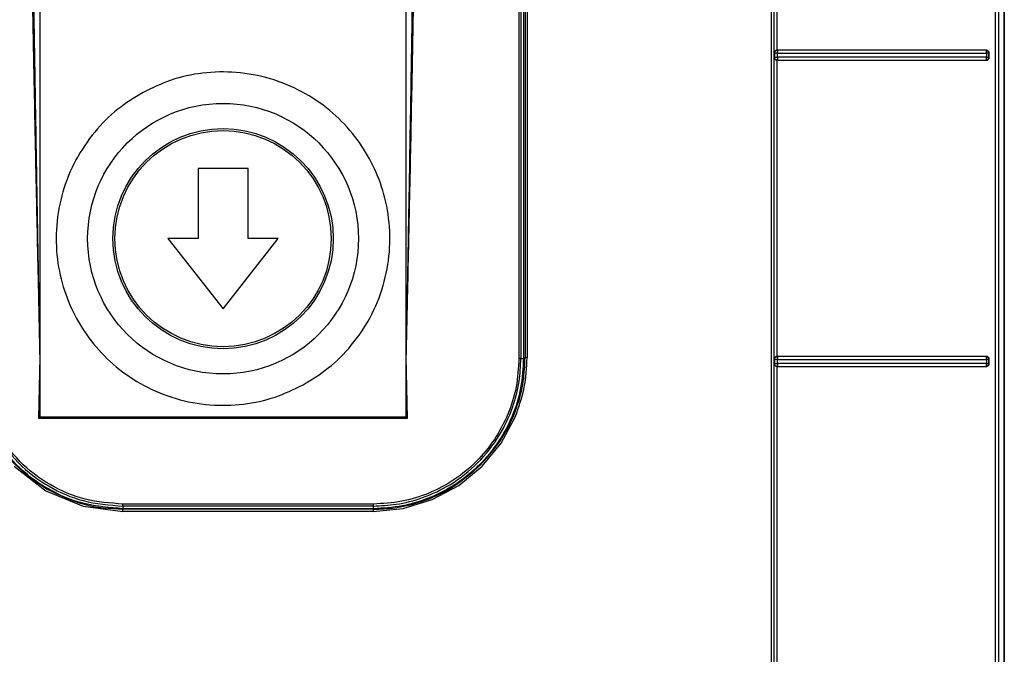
# Model space of a CAD drawing. Header units: inches. Extents: x 170 to 312, y 215 to 248.
# Tile 176 of 256: x 201.0508 to 201.1798, y 222.4281 to 222.5114. Entities that reach past the tile are written whole.
import ezdxf

# ---------------------------------------------------------------- set-up
doc = ezdxf.new("R2010")
doc.units = ezdxf.units.IN
doc.header["$LTSCALE"] = 0.25
doc.header["$MEASUREMENT"] = 0
doc.layers.add('MOTOR LH', color=7, linetype='Continuous')

msp = doc.modelspace()

# ---------------------------------------------------------------- linework, layer by layer
at = {"layer": 'MOTOR LH'}
for p, q in [((201.05338, 222.58764), (201.05338, 222.45929)), ((201.10141, 222.45929), (201.10141, 222.58764)), ((201.17976, 222.2356), (201.17976, 222.55105)), ((201.17976, 222.55105), (201.17976, 222.25339)), ((201.14961, 222.50697), (201.14961, 222.54658)), ((201.15002, 222.50736), (201.15001, 222.5462)), ((201.11617, 222.52598), (201.11616, 222.46695)), ((201.11643, 222.52598), (201.11642, 222.46693)), ((201.11677, 222.52598), (201.11677, 222.46693)), ((201.11699, 222.5261), (201.11698, 222.46705)), ((201.11725, 222.52606), (201.11724, 222.46706)), ((201.15003, 222.50735), (201.15002, 222.50736)), ((201.17738, 222.50736), (201.17733, 222.50735)), ((201.17741, 222.50723), (201.17737, 222.50731)), ((201.14961, 222.50697), (201.14964, 222.50695)), ((201.14964, 222.50645), (201.14961, 222.50642)), ((201.14961, 222.46681), (201.14961, 222.50642)), ((201.14964, 222.50695), (201.14964, 222.50645)), ((201.15001, 222.50604), (201.15003, 222.50605)), ((201.15002, 222.4672), (201.15001, 222.50604)), ((201.15004, 222.50645), (201.15003, 222.50696)), ((201.15004, 222.50645), (201.15003, 222.50634)), ((201.15003, 222.50608), (201.15003, 222.50605)), ((201.17732, 222.50606), (201.17735, 222.50607)), ((201.17732, 222.50606), (201.17738, 222.50605)), ((201.17735, 222.50607), (201.17737, 222.50609)), ((201.17737, 222.50609), (201.17741, 222.50618)), ((201.17744, 222.50696), (201.17744, 222.50645)), ((201.17771, 222.50695), (201.1778, 222.50697)), ((201.17771, 222.50695), (201.17771, 222.50645)), ((201.17771, 222.50645), (201.1778, 222.50643)), ((201.1778, 222.50643), (201.1778, 222.50697)), ((201.08068, 222.49184), (201.07412, 222.49184)), ((201.07412, 222.49184), (201.07412, 222.48265)), ((201.08068, 222.48265), (201.08068, 222.49184)), ((201.07412, 222.48265), (201.07018, 222.48265)), ((201.07018, 222.48265), (201.0774, 222.47346)), ((201.0774, 222.47346), (201.08462, 222.48265)), ((201.08462, 222.48265), (201.08068, 222.48265)), ((201.05338, 222.46717), (201.05322, 222.45913)), ((201.10157, 222.45913), (201.10141, 222.46717)), ((201.11642, 222.46693), (201.11677, 222.46693)), ((201.11698, 222.46705), (201.11698, 222.46705)), ((201.14961, 222.46681), (201.14964, 222.46679)), ((201.14964, 222.46629), (201.14961, 222.46627)), ((201.14961, 222.42666), (201.14961, 222.46627)), ((201.14964, 222.46679), (201.14964, 222.46629)), ((201.15003, 222.46719), (201.15002, 222.4672)), ((201.15004, 222.46629), (201.15003, 222.4668)), ((201.15003, 222.46602), (201.15003, 222.46593)), ((201.17738, 222.4672), (201.17733, 222.46719)), ((201.17741, 222.46707), (201.17737, 222.46716)), ((201.17737, 222.46593), (201.17741, 222.46602)), ((201.17744, 222.4668), (201.17744, 222.46629)), ((201.17771, 222.4668), (201.1778, 222.46681)), ((201.17771, 222.4668), (201.17771, 222.46629)), ((201.17771, 222.46629), (201.1778, 222.46628)), ((201.1778, 222.46628), (201.1778, 222.46681)), ((201.15001, 222.46589), (201.15003, 222.4659)), ((201.15002, 222.42704), (201.15001, 222.46589)), ((201.15003, 222.46593), (201.15003, 222.4659)), ((201.17732, 222.4659), (201.17735, 222.46591)), ((201.17732, 222.4659), (201.17738, 222.46589)), ((201.17735, 222.46591), (201.17737, 222.46593)), ((201.05322, 222.45913), (201.05338, 222.45929)), ((201.05322, 222.45913), (201.10157, 222.45913)), ((201.05338, 222.45929), (201.10141, 222.45929)), ((201.10141, 222.45929), (201.10157, 222.45913)), ((201.11384, 222.45585), (201.11571, 222.45933)), ((201.11134, 222.4528), (201.11384, 222.45585)), ((201.05003, 222.4528), (201.0542, 222.44959)), ((201.10828, 222.45029), (201.11134, 222.4528)), ((201.0542, 222.44959), (201.05906, 222.44758)), ((201.1048, 222.44843), (201.10828, 222.45029)), ((201.10102, 222.44728), (201.1048, 222.44843)), ((201.05906, 222.44758), (201.06428, 222.44689)), ((201.09708, 222.44785), (201.06427, 222.44785)), ((201.09708, 222.44758), (201.06427, 222.44758)), ((201.06427, 222.44758), (201.06427, 222.44724)), ((201.09708, 222.44724), (201.06427, 222.44724)), ((201.09709, 222.44716), (201.06428, 222.44716)), ((201.09709, 222.44689), (201.06428, 222.44689)), ((201.09708, 222.44758), (201.09708, 222.44724)), ((201.09709, 222.44689), (201.10102, 222.44728))]:
    msp.add_line(p, q, dxfattribs=at)
for radius in [0.01774, 0.01444, 0.01417]:
    msp.add_circle((201.0774, 222.48265), radius, dxfattribs=at)
for points, knots in [([(201.1492, 222.55187), (201.1492, 222.53099), (201.1492, 222.48923), (201.1492, 222.42657), (201.1492, 222.36393), (201.1492, 222.30132), (201.1492, 222.25964), (201.1492, 222.2388)], [0, 0, 0, 0, 0.2, 0.4, 0.6, 0.8, 1, 1, 1, 1]), ([(201.14959, 222.23978), (201.14959, 222.26055), (201.14959, 222.30208), (201.14959, 222.36446), (201.14959, 222.42689), (201.14959, 222.48933), (201.14959, 222.53094), (201.14959, 222.55175)], [0, 0, 0, 0, 0.199959, 0.399961, 0.599979, 0.80001, 1, 1, 1, 1]), ([(201.17858, 222.55179), (201.17858, 222.53391), (201.17856, 222.49815), (201.17855, 222.4445), (201.17855, 222.40875), (201.17855, 222.39087)], [0, 0, 0, 0, 0.3333777, 0.6667111, 1, 1, 1, 1]), ([(201.17903, 222.5514), (201.17902, 222.53013), (201.17899, 222.48759), (201.179, 222.42375), (201.17905, 222.35993), (201.17914, 222.29615), (201.17924, 222.2537), (201.17929, 222.23247)], [0, 0, 0, 0, 0.199984, 0.399977, 0.600029, 0.800023, 1, 1, 1, 1]), ([(201.0519, 222.54994), (201.05193, 222.54695), (201.05199, 222.54081), (201.05212, 222.53169), (201.05226, 222.52242), (201.05243, 222.51326), (201.05259, 222.5047), (201.05275, 222.49669), (201.0529, 222.48962), (201.05305, 222.48254), (201.05321, 222.47521), (201.05332, 222.46999), (201.05338, 222.46717)], [0, 0, 0, 0, 0.108305, 0.22261, 0.330745, 0.444165, 0.554601, 0.640848, 0.734435, 0.810783, 0.897533, 1, 1, 1, 1]), ([(201.05215, 222.54995), (201.05216, 222.54822), (201.05219, 222.54458), (201.05225, 222.53884), (201.05232, 222.53256), (201.0524, 222.52573), (201.05251, 222.51836), (201.05262, 222.511), (201.05272, 222.50461), (201.05281, 222.49933), (201.05289, 222.49473), (201.05296, 222.49062), (201.05302, 222.48715), (201.05308, 222.48385), (201.05315, 222.47965), (201.05326, 222.47391), (201.05334, 222.46958), (201.05338, 222.46717)], [0, 0, 0, 0, 0.062702, 0.131993, 0.207874, 0.290346, 0.379406, 0.475057, 0.557054, 0.610988, 0.666485, 0.723545, 0.759898, 0.792286, 0.843099, 0.912337, 1, 1, 1, 1]), ([(201.10141, 222.46717), (201.10145, 222.46919), (201.10152, 222.47288), (201.10161, 222.47792), (201.10168, 222.48192), (201.10173, 222.4849), (201.10178, 222.48732), (201.10183, 222.49003), (201.10189, 222.49382), (201.10197, 222.49851), (201.10206, 222.50352), (201.10214, 222.50889), (201.10227, 222.51711), (201.10242, 222.52764), (201.10256, 222.5394), (201.10262, 222.54664), (201.10265, 222.54995)], [0, 0, 0, 0, 0.07319, 0.133984, 0.182381, 0.218382, 0.241987, 0.269928, 0.316673, 0.379251, 0.439861, 0.498505, 0.573594, 0.73788, 0.880015, 1, 1, 1, 1]), ([(201.10141, 222.46717), (201.10147, 222.46975), (201.10157, 222.47457), (201.10172, 222.48126), (201.10186, 222.48766), (201.10199, 222.49408), (201.10213, 222.5007), (201.10225, 222.50727), (201.10239, 222.51467), (201.10254, 222.52293), (201.10268, 222.53202), (201.1028, 222.54098), (201.10286, 222.54701), (201.10289, 222.54994)], [0, 0, 0, 0, 0.093729, 0.174536, 0.24242, 0.325941, 0.407072, 0.482165, 0.564229, 0.675047, 0.781572, 0.893672, 1, 1, 1, 1]), ([(201.14964, 222.50695), (201.14964, 222.50699), (201.14964, 222.50705), (201.14968, 222.50715), (201.14975, 222.50723), (201.14981, 222.50728), (201.14986, 222.50731), (201.14989, 222.50732), (201.14991, 222.50733), (201.14993, 222.50733), (201.14997, 222.50734), (201.15001, 222.50734), (201.15003, 222.50735)], [0, 0, 0, 0, 0.169717, 0.309821, 0.50036, 0.669269, 0.720735, 0.750058, 0.812687, 0.820426, 0.875276, 1, 1, 1, 1]), ([(201.15002, 222.50736), (201.14998, 222.50735), (201.14992, 222.50735), (201.14983, 222.50731), (201.14975, 222.50726), (201.14971, 222.50722), (201.14969, 222.50719)], [0, 0, 0, 0, 0.230859, 0.468557, 0.712686, 1, 1, 1, 1]), ([(201.17738, 222.50736), (201.17441, 222.50736), (201.16847, 222.50736), (201.15929, 222.50736), (201.15311, 222.50736), (201.15002, 222.50736)], [0, 0, 0, 0, 0.333152, 0.666752, 1, 1, 1, 1]), ([(201.15003, 222.50735), (201.15003, 222.50734), (201.15003, 222.50733), (201.15003, 222.50726), (201.15003, 222.50723)], [0, 0, 0, 0, 0.500043, 1, 1, 1, 1]), ([(201.17733, 222.50735), (201.17436, 222.50735), (201.16844, 222.50735), (201.15928, 222.50735), (201.15311, 222.50735), (201.15003, 222.50735)], [0, 0, 0, 0, 0.333018, 0.666912, 1, 1, 1, 1]), ([(201.17737, 222.50731), (201.17736, 222.50732), (201.17735, 222.50734), (201.17734, 222.50735), (201.17733, 222.50735), (201.17733, 222.50735), (201.17733, 222.50735)], [0, 0, 0, 0, 0.500013, 0.83434, 0.938283, 1, 1, 1, 1]), ([(201.17733, 222.50735), (201.17738, 222.50734), (201.17748, 222.50733), (201.17759, 222.50724), (201.17766, 222.50715), (201.1777, 222.50705), (201.17771, 222.50699), (201.17771, 222.50695)], [0, 0, 0, 0, 0.250906, 0.501408, 0.695045, 0.83371, 1, 1, 1, 1]), ([(201.1778, 222.50697), (201.1778, 222.507), (201.17779, 222.50705), (201.17776, 222.50714), (201.17768, 222.50725), (201.17755, 222.50734), (201.17744, 222.50735), (201.17738, 222.50736)], [0, 0, 0, 0, 0.116527, 0.229907, 0.466736, 0.729518, 1, 1, 1, 1]), ([(201.14969, 222.50719), (201.14967, 222.50715), (201.14963, 222.50709), (201.14962, 222.50702), (201.14961, 222.50699), (201.14961, 222.50698), (201.14961, 222.50697), (201.14961, 222.50697)], [0, 0, 0, 0, 0.561295, 0.8701, 0.957428, 0.984304, 1, 1, 1, 1]), ([(201.14961, 222.50642), (201.14962, 222.50639), (201.14963, 222.50631), (201.14967, 222.50624), (201.14969, 222.50621)], [0, 0, 0, 0, 0.503791, 1, 1, 1, 1]), ([(201.15003, 222.50696), (201.15001, 222.50696), (201.14995, 222.50695), (201.14987, 222.50696), (201.1498, 222.50696), (201.14972, 222.50695), (201.14967, 222.50695), (201.14964, 222.50696), (201.14964, 222.50695), (201.14964, 222.50695)], [0, 0, 0, 0, 0.1448761, 0.2888763, 0.4064672, 0.5453396, 0.7784567, 0.8916654, 1, 1, 1, 1]), ([(201.14964, 222.50645), (201.14964, 222.50645), (201.14966, 222.50645), (201.14975, 222.50645), (201.14985, 222.50645), (201.14994, 222.50645), (201.15, 222.50645), (201.15004, 222.50645)], [0, 0, 0, 0, 0.2509367, 0.5014619, 0.6987674, 0.8365444, 1, 1, 1, 1]), ([(201.15003, 222.50605), (201.15, 222.50606), (201.14993, 222.50606), (201.14983, 222.5061), (201.14975, 222.50616), (201.1497, 222.50623), (201.14968, 222.50628), (201.14966, 222.5063), (201.14966, 222.50632), (201.14965, 222.50635), (201.14964, 222.50639), (201.14964, 222.50642), (201.14964, 222.50645)], [0, 0, 0, 0, 0.1706537, 0.3115785, 0.5034068, 0.6707761, 0.7218148, 0.75094, 0.8128715, 0.833619, 0.8750169, 1, 1, 1, 1]), ([(201.14969, 222.50621), (201.14971, 222.50618), (201.14975, 222.50614), (201.14983, 222.50609), (201.14992, 222.50605), (201.14998, 222.50605), (201.15001, 222.50604)], [0, 0, 0, 0, 0.29194, 0.548646, 0.775454, 1, 1, 1, 1]), ([(201.15001, 222.50604), (201.1531, 222.50604), (201.15929, 222.50604), (201.16847, 222.50605), (201.17441, 222.50605), (201.17738, 222.50605)], [0, 0, 0, 0, 0.333449, 0.66692, 1, 1, 1, 1]), ([(201.15003, 222.50723), (201.15003, 222.5072), (201.15004, 222.50714), (201.15004, 222.50705), (201.15003, 222.50699), (201.15003, 222.50696)], [0, 0, 0, 0, 0.396825, 0.672899, 1, 1, 1, 1]), ([(201.15003, 222.50696), (201.15311, 222.50696), (201.15928, 222.50696), (201.16848, 222.50696), (201.17445, 222.50696), (201.17744, 222.50696)], [0, 0, 0, 0, 0.331506, 0.664839, 1, 1, 1, 1]), ([(201.15003, 222.50634), (201.15003, 222.50631), (201.15003, 222.50624), (201.15003, 222.5062), (201.15003, 222.50617)], [0, 0, 0, 0, 0.5849878, 1, 1, 1, 1]), ([(201.15003, 222.50617), (201.15003, 222.50616), (201.15003, 222.50612), (201.15003, 222.5061), (201.15003, 222.50608)], [0, 0, 0, 0, 0.510853, 1, 1, 1, 1]), ([(201.15003, 222.50605), (201.15311, 222.50605), (201.15928, 222.50605), (201.16844, 222.50605), (201.17436, 222.50606), (201.17732, 222.50606)], [0, 0, 0, 0, 0.333072, 0.666957, 1, 1, 1, 1]), ([(201.17744, 222.50645), (201.17445, 222.50645), (201.16848, 222.50645), (201.15929, 222.50645), (201.15311, 222.50645), (201.15004, 222.50645)], [0, 0, 0, 0, 0.335093, 0.668426, 1, 1, 1, 1]), ([(201.17771, 222.50645), (201.1777, 222.5064), (201.17769, 222.5063), (201.1776, 222.50617), (201.17748, 222.50608), (201.17737, 222.50606), (201.17732, 222.50606)], [0, 0, 0, 0, 0.250029, 0.499997, 0.749969, 1, 1, 1, 1]), ([(201.17738, 222.50605), (201.17744, 222.50605), (201.17755, 222.50606), (201.17768, 222.50616), (201.17776, 222.50626), (201.17779, 222.50636), (201.1778, 222.50641), (201.1778, 222.50643)], [0, 0, 0, 0, 0.2717688, 0.5368517, 0.7738537, 0.8858453, 1, 1, 1, 1]), ([(201.17744, 222.50696), (201.17744, 222.50698), (201.17744, 222.50703), (201.17743, 222.50711), (201.17742, 222.50717), (201.17741, 222.50721), (201.17741, 222.50723)], [0, 0, 0, 0, 0.2500063, 0.5000148, 0.7500138, 1, 1, 1, 1]), ([(201.17741, 222.50618), (201.17741, 222.5062), (201.17742, 222.50624), (201.17743, 222.5063), (201.17744, 222.50638), (201.17744, 222.50643), (201.17744, 222.50645)], [0, 0, 0, 0, 0.24975, 0.499936, 0.750122, 1, 1, 1, 1]), ([(201.17771, 222.50695), (201.1777, 222.50695), (201.17768, 222.50696), (201.17762, 222.50696), (201.17754, 222.50696), (201.17747, 222.50696), (201.17744, 222.50696)], [0, 0, 0, 0, 0.250008, 0.500005, 0.749993, 1, 1, 1, 1]), ([(201.17744, 222.50645), (201.17747, 222.50645), (201.17754, 222.50645), (201.17762, 222.50645), (201.17768, 222.50645), (201.1777, 222.50645), (201.17771, 222.50645)], [0, 0, 0, 0, 0.250113, 0.499997, 0.749888, 1, 1, 1, 1]), ([(201.08788, 222.46347), (201.08901, 222.46417), (201.09135, 222.46561), (201.09435, 222.46863), (201.09682, 222.47228), (201.09852, 222.47645), (201.09934, 222.48088), (201.09924, 222.48529), (201.09832, 222.48943), (201.09669, 222.49319), (201.0944, 222.49659), (201.09142, 222.4996), (201.08776, 222.50207), (201.0836, 222.50377), (201.07916, 222.50459), (201.07476, 222.50449), (201.0706, 222.5036), (201.06812, 222.50241), (201.06692, 222.50183)], [0, 0, 0, 0, 0.058258, 0.120006, 0.18432, 0.25, 0.31568, 0.379994, 0.441742, 0.5, 0.558258, 0.620006, 0.68432, 0.75, 0.81568, 0.879994, 0.941742, 1, 1, 1, 1]), ([(201.06692, 222.50183), (201.06578, 222.50113), (201.06344, 222.49969), (201.06045, 222.49667), (201.05798, 222.49302), (201.05627, 222.48885), (201.05546, 222.48442), (201.05555, 222.48001), (201.05648, 222.47587), (201.05811, 222.47211), (201.06039, 222.46871), (201.06337, 222.4657), (201.06703, 222.46323), (201.0712, 222.46153), (201.07563, 222.46071), (201.08003, 222.46082), (201.08419, 222.4617), (201.08667, 222.46289), (201.08788, 222.46347)], [0, 0, 0, 0, 0.058258, 0.120006, 0.18432, 0.25, 0.31568, 0.379994, 0.441742, 0.5, 0.558258, 0.620006, 0.68432, 0.75, 0.81568, 0.879994, 0.941742, 1, 1, 1, 1]), ([(201.11616, 222.46695), (201.11609, 222.4657), (201.11595, 222.46319), (201.11481, 222.45958), (201.11305, 222.45626), (201.11066, 222.45335), (201.10775, 222.45096), (201.10443, 222.44919), (201.10083, 222.44806), (201.09833, 222.44792), (201.09708, 222.44785)], [0, 0, 0, 0, 0.1257748, 0.2507498, 0.3755884, 0.500482, 0.6253602, 0.7502409, 0.875117, 1, 1, 1, 1]), ([(201.09708, 222.44758), (201.09809, 222.44763), (201.10028, 222.44773), (201.10373, 222.44864), (201.10741, 222.45038), (201.11089, 222.45313), (201.11364, 222.45661), (201.11538, 222.4603), (201.11628, 222.46375), (201.11638, 222.46592), (201.11642, 222.46693)], [0, 0, 0, 0, 0.09975, 0.21635, 0.349779, 0.500012, 0.650983, 0.784654, 0.901, 1, 1, 1, 1]), ([(201.11677, 222.46693), (201.11669, 222.46564), (201.11655, 222.46306), (201.11538, 222.45934), (201.11356, 222.45592), (201.11109, 222.45292), (201.10809, 222.45045), (201.10466, 222.44863), (201.10095, 222.44746), (201.09837, 222.44731), (201.09708, 222.44724)], [0, 0, 0, 0, 0.125, 0.25, 0.375, 0.5, 0.625, 0.75, 0.875, 1, 1, 1, 1]), ([(201.11115, 222.45298), (201.11219, 222.45417), (201.11415, 222.45642), (201.1159, 222.46025), (201.11683, 222.46378), (201.11693, 222.46602), (201.11698, 222.46705)], [0, 0, 0, 0, 0.302481, 0.570006, 0.802527, 1, 1, 1, 1]), ([(201.11571, 222.45933), (201.11615, 222.46058), (201.11704, 222.46308), (201.11717, 222.46573), (201.11724, 222.46706)], [0, 0, 0, 0, 0.499244, 1, 1, 1, 1]), ([(201.11642, 222.46693), (201.11642, 222.46693), (201.11641, 222.46693), (201.11637, 222.46693), (201.11633, 222.46694), (201.11628, 222.46694), (201.11623, 222.46695), (201.11618, 222.46695), (201.11616, 222.46695)], [0, 0, 0, 0, 0.200606, 0.433554, 0.562809, 0.700299, 0.846022, 1, 1, 1, 1]), ([(201.11724, 222.46706), (201.11722, 222.46706), (201.11719, 222.46706), (201.11712, 222.46706), (201.11705, 222.46705), (201.117, 222.46705), (201.11698, 222.46705), (201.11698, 222.46705), (201.11698, 222.46705)], [0, 0, 0, 0, 0.126359, 0.251273, 0.500023, 0.748778, 0.873684, 1, 1, 1, 1]), ([(201.14969, 222.46704), (201.14967, 222.467), (201.14963, 222.46694), (201.14962, 222.46686), (201.14961, 222.46683), (201.14961, 222.46682), (201.14961, 222.46681)], [0, 0, 0, 0, 0.559988, 0.867961, 0.955984, 1, 1, 1, 1]), ([(201.14961, 222.46627), (201.14962, 222.46623), (201.14963, 222.46615), (201.14967, 222.46608), (201.14969, 222.46605)], [0, 0, 0, 0, 0.503579, 1, 1, 1, 1]), ([(201.14964, 222.46679), (201.14964, 222.46683), (201.14964, 222.46689), (201.14968, 222.46699), (201.14975, 222.46707), (201.14981, 222.46713), (201.14986, 222.46715), (201.14989, 222.46716), (201.14991, 222.46717), (201.14993, 222.46718), (201.14997, 222.46719), (201.15001, 222.46719), (201.15003, 222.46719)], [0, 0, 0, 0, 0.169752, 0.309862, 0.50035, 0.66928, 0.720739, 0.750049, 0.812671, 0.833624, 0.87528, 1, 1, 1, 1]), ([(201.15003, 222.4668), (201.15001, 222.46679), (201.14995, 222.46679), (201.14987, 222.46679), (201.1498, 222.4668), (201.14972, 222.46679), (201.14967, 222.46679), (201.14964, 222.4668), (201.14964, 222.4668), (201.14964, 222.46679)], [0, 0, 0, 0, 0.1448426, 0.288912, 0.4062167, 0.5454476, 0.7785945, 0.8917454, 1, 1, 1, 1]), ([(201.14964, 222.46629), (201.14964, 222.46629), (201.14966, 222.46629), (201.14975, 222.46629), (201.14985, 222.46629), (201.14994, 222.46629), (201.15, 222.46629), (201.15004, 222.46629)], [0, 0, 0, 0, 0.250948, 0.501484, 0.698782, 0.836552, 1, 1, 1, 1]), ([(201.15003, 222.4659), (201.15, 222.4659), (201.14993, 222.4659), (201.14983, 222.46594), (201.14975, 222.46601), (201.1497, 222.46607), (201.14968, 222.46612), (201.14966, 222.46614), (201.14966, 222.46617), (201.14965, 222.46619), (201.14964, 222.46623), (201.14964, 222.46626), (201.14964, 222.46629)], [0, 0, 0, 0, 0.170607, 0.311515, 0.503405, 0.670584, 0.721671, 0.750935, 0.812871, 0.834085, 0.875021, 1, 1, 1, 1]), ([(201.15002, 222.4672), (201.14998, 222.4672), (201.14992, 222.46719), (201.14983, 222.46716), (201.14975, 222.4671), (201.14971, 222.46706), (201.14969, 222.46704)], [0, 0, 0, 0, 0.229537, 0.467792, 0.71078, 1, 1, 1, 1]), ([(201.14969, 222.46605), (201.14971, 222.46603), (201.14975, 222.46598), (201.14983, 222.46593), (201.14992, 222.4659), (201.14998, 222.46589), (201.15001, 222.46589)], [0, 0, 0, 0, 0.291589, 0.548416, 0.7754, 1, 1, 1, 1]), ([(201.17738, 222.4672), (201.17441, 222.4672), (201.16847, 222.4672), (201.15929, 222.4672), (201.1531, 222.4672), (201.15002, 222.4672)], [0, 0, 0, 0, 0.333094, 0.666813, 1, 1, 1, 1]), ([(201.15003, 222.46719), (201.15003, 222.46718), (201.15003, 222.46717), (201.15003, 222.4671), (201.15003, 222.46707)], [0, 0, 0, 0, 0.500049, 1, 1, 1, 1]), ([(201.17733, 222.46719), (201.17436, 222.46719), (201.16844, 222.46719), (201.15928, 222.46719), (201.15311, 222.46719), (201.15003, 222.46719)], [0, 0, 0, 0, 0.333017, 0.666911, 1, 1, 1, 1]), ([(201.15003, 222.46707), (201.15003, 222.46704), (201.15004, 222.46698), (201.15004, 222.46689), (201.15003, 222.46683), (201.15003, 222.4668)], [0, 0, 0, 0, 0.395106, 0.671612, 1, 1, 1, 1]), ([(201.15003, 222.4668), (201.15313, 222.4668), (201.15932, 222.46679), (201.16851, 222.4668), (201.17447, 222.4668), (201.17744, 222.4668)], [0, 0, 0, 0, 0.333333, 0.666667, 1, 1, 1, 1]), ([(201.15004, 222.46629), (201.15004, 222.46624), (201.15003, 222.46618), (201.15003, 222.46611), (201.15003, 222.46607), (201.15003, 222.46604), (201.15003, 222.46602)], [0, 0, 0, 0, 0.49714, 0.578466, 0.721694, 1, 1, 1, 1]), ([(201.17744, 222.46629), (201.17447, 222.46629), (201.16851, 222.46629), (201.15932, 222.46629), (201.15313, 222.46629), (201.15004, 222.46629)], [0, 0, 0, 0, 0.333333, 0.666667, 1, 1, 1, 1]), ([(201.17771, 222.46629), (201.1777, 222.46624), (201.17769, 222.46614), (201.1776, 222.46601), (201.17748, 222.46592), (201.17737, 222.46591), (201.17732, 222.4659)], [0, 0, 0, 0, 0.250212, 0.499885, 0.749889, 1, 1, 1, 1]), ([(201.17737, 222.46716), (201.17736, 222.46717), (201.17735, 222.46718), (201.17733, 222.46719), (201.17733, 222.46719), (201.17733, 222.46719), (201.17733, 222.46719)], [0, 0, 0, 0, 0.5642279, 0.8627549, 0.9515364, 1, 1, 1, 1]), ([(201.17733, 222.46719), (201.17738, 222.46718), (201.17748, 222.46717), (201.1776, 222.46708), (201.17766, 222.46699), (201.1777, 222.46689), (201.17771, 222.46683), (201.17771, 222.4668)], [0, 0, 0, 0, 0.250904, 0.501394, 0.694906, 0.833601, 1, 1, 1, 1]), ([(201.1778, 222.46681), (201.1778, 222.46684), (201.17779, 222.46689), (201.17776, 222.46698), (201.17768, 222.46709), (201.17755, 222.46719), (201.17744, 222.4672), (201.17738, 222.4672)], [0, 0, 0, 0, 0.116319, 0.229622, 0.466596, 0.72971, 1, 1, 1, 1]), ([(201.17738, 222.46589), (201.17744, 222.46589), (201.17755, 222.4659), (201.17768, 222.466), (201.17776, 222.46611), (201.17779, 222.4662), (201.1778, 222.46625), (201.1778, 222.46628)], [0, 0, 0, 0, 0.270485, 0.533784, 0.770305, 0.883586, 1, 1, 1, 1]), ([(201.17744, 222.4668), (201.17744, 222.46682), (201.17744, 222.46687), (201.17743, 222.46695), (201.17742, 222.46701), (201.17741, 222.46705), (201.17741, 222.46707)], [0, 0, 0, 0, 0.250003, 0.499999, 0.750005, 1, 1, 1, 1]), ([(201.17741, 222.46602), (201.17741, 222.46604), (201.17742, 222.46608), (201.17743, 222.46614), (201.17744, 222.46622), (201.17744, 222.46627), (201.17744, 222.46629)], [0, 0, 0, 0, 0.249755, 0.499929, 0.750119, 1, 1, 1, 1]), ([(201.17771, 222.4668), (201.1777, 222.4668), (201.17768, 222.4668), (201.17762, 222.4668), (201.17754, 222.4668), (201.17747, 222.4668), (201.17744, 222.4668)], [0, 0, 0, 0, 0.249991, 0.499993, 0.749993, 1, 1, 1, 1]), ([(201.17744, 222.46629), (201.17747, 222.46629), (201.17754, 222.46629), (201.17762, 222.46629), (201.17768, 222.46629), (201.1777, 222.46629), (201.17771, 222.46629)], [0, 0, 0, 0, 0.250131, 0.500012, 0.749885, 1, 1, 1, 1]), ([(201.15001, 222.46589), (201.1531, 222.46589), (201.15929, 222.46589), (201.16847, 222.46589), (201.17441, 222.46589), (201.17738, 222.46589)], [0, 0, 0, 0, 0.333374, 0.666979, 1, 1, 1, 1]), ([(201.15003, 222.4659), (201.15311, 222.4659), (201.15928, 222.4659), (201.16844, 222.4659), (201.17436, 222.4659), (201.17732, 222.4659)], [0, 0, 0, 0, 0.333074, 0.666959, 1, 1, 1, 1]), ([(201.04706, 222.4571), (201.04803, 222.45565), (201.04998, 222.45274), (201.05288, 222.4508), (201.05434, 222.44982)], [0, 0, 0, 0, 0.499997, 1, 1, 1, 1]), ([(201.06427, 222.44724), (201.06256, 222.44737), (201.05912, 222.44763), (201.05433, 222.44971), (201.05014, 222.45281), (201.0482, 222.45566), (201.04723, 222.45708)], [0, 0, 0, 0, 0.25, 0.5, 0.75, 1, 1, 1, 1]), ([(201.04752, 222.45726), (201.04848, 222.45586), (201.05039, 222.45306), (201.05445, 222.45005), (201.05914, 222.44799), (201.06252, 222.44772), (201.06427, 222.44758)], [0, 0, 0, 0, 0.249995, 0.499994, 0.740007, 1, 1, 1, 1]), ([(201.06427, 222.44785), (201.06261, 222.44797), (201.05928, 222.44822), (201.05464, 222.45024), (201.05058, 222.45325), (201.04869, 222.45601), (201.04775, 222.45739)], [0, 0, 0, 0, 0.249999, 0.500001, 0.750003, 1, 1, 1, 1]), ([(201.09709, 222.44716), (201.09804, 222.4472), (201.10018, 222.44729), (201.10365, 222.44815), (201.10758, 222.44988), (201.1099, 222.4519), (201.11115, 222.45298)], [0, 0, 0, 0, 0.183203, 0.410987, 0.683281, 1, 1, 1, 1]), ([(201.05434, 222.44982), (201.05592, 222.44904), (201.05907, 222.4475), (201.06256, 222.44727), (201.06428, 222.44716)], [0, 0, 0, 0, 0.505911, 1, 1, 1, 1]), ([(201.06427, 222.44758), (201.06427, 222.44759), (201.06427, 222.4476), (201.06427, 222.44766), (201.06427, 222.44774), (201.06427, 222.44781), (201.06427, 222.44785)], [0, 0, 0, 0, 0.2499955, 0.4999998, 0.7499978, 1, 1, 1, 1]), ([(201.06428, 222.44689), (201.06428, 222.44693), (201.06428, 222.447), (201.06428, 222.44709), (201.06428, 222.44715), (201.06428, 222.44715), (201.06428, 222.44716)], [0, 0, 0, 0, 0.25, 0.499998, 0.749999, 1, 1, 1, 1]), ([(201.09708, 222.44785), (201.09708, 222.44781), (201.09708, 222.44774), (201.09708, 222.44766), (201.09708, 222.4476), (201.09708, 222.44759), (201.09708, 222.44758)], [0, 0, 0, 0, 0.250002, 0.5, 0.750005, 1, 1, 1, 1]), ([(201.09709, 222.44716), (201.09709, 222.44715), (201.09709, 222.44714), (201.09709, 222.44708), (201.09709, 222.447), (201.09709, 222.44693), (201.09709, 222.44689)], [0, 0, 0, 0, 0.249998, 0.499996, 0.749995, 1, 1, 1, 1])]:
    msp.add_open_spline(points, degree=3, knots=knots, dxfattribs=at)

doc.saveas('drawing.dxf')
